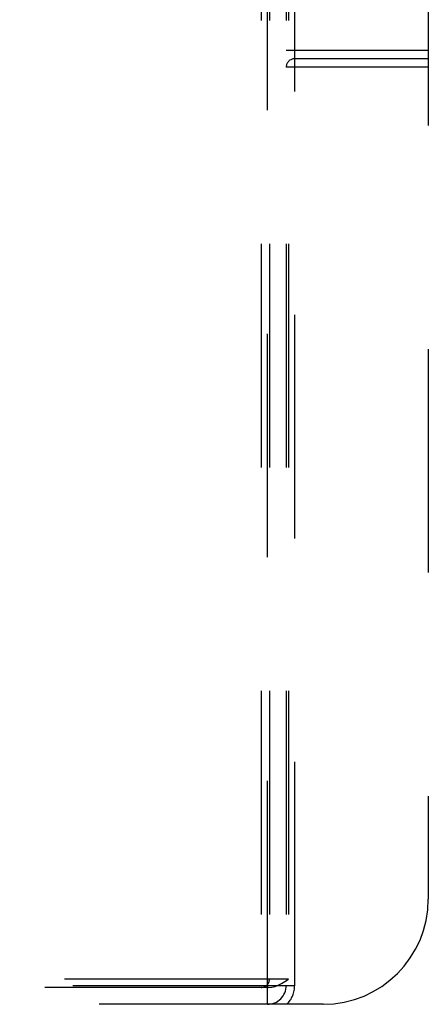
# Model space of a CAD drawing. Header units: inches. Extents: x 0 to 193, y 0 to 125.
# Tile 81 of 256: x 83.04 to 84.98, y 34.49 to 39.18. Entities that reach past the tile are written whole.
import ezdxf

# ---------------------------------------------------------------- set-up
doc = ezdxf.new("R2010")
doc.units = ezdxf.units.IN
doc.header["$LTSCALE"] = 10.635988
doc.header["$MEASUREMENT"] = 0
doc.linetypes.add('HIDDEN', pattern=[0.2, 0.1, -0.1])
doc.layers.add('RIGHTHAND_DOOR_ASSEMBLY', color=7, linetype='CONTINUOUS')

msp = doc.modelspace()

# ---------------------------------------------------------------- linework, layer by layer
at = {"layer": 'RIGHTHAND_DOOR_ASSEMBLY', "color": 8, "linetype": 'HIDDEN'}
for p, q in [((84.1876, 44.4907), (84.1876, 34.5707)), ((84.2176, 34.4907), (84.2176, 44.4907)), ((84.2276, 44.4907), (84.2276, 34.6107)), ((84.3076, 44.4907), (84.3076, 34.5807)), ((84.3176, 44.4907), (84.3176, 34.6107)), ((84.3476, 34.5807), (84.3476, 44.4907)), ((84.9826, 43.9907), (84.9826, 34.9907)), ((84.3076, 39.0307), (84.9826, 39.0307)), ((84.9826, 38.9907), (84.3476, 38.9907)), ((84.9826, 38.9507), (84.3076, 38.9507)), ((72.6576, 34.5807), (84.3476, 34.5807)), ((84.3176, 34.6107), (72.6876, 34.6107)), ((84.2238, 34.5707), (72.7814, 34.5707)), ((84.4826, 34.4907), (72.5226, 34.4907))]:
    msp.add_line(p, q, dxfattribs=at)
msp.add_lwpolyline([(84.2238, 34.5707), (84.2389, 34.5722), (84.2542, 34.5759), (84.2698, 34.5822), (84.2856, 34.5903), (84.3015, 34.5998), (84.3176, 34.6107)], dxfattribs=at)
for centre, radius, start, end in [((84.3476, 38.9507), 0.04, 90, 180), ((84.4826, 34.9907), 0.5, 270, 360), ((84.1876, 34.6107), 0.04, 270, 360), ((84.2176, 34.5807), 0.09, 270, 360), ((84.2176, 34.5807), 0.13, 316.1869, 360)]:
    msp.add_arc(centre, radius, start, end, dxfattribs=at)

doc.saveas('drawing.dxf')
